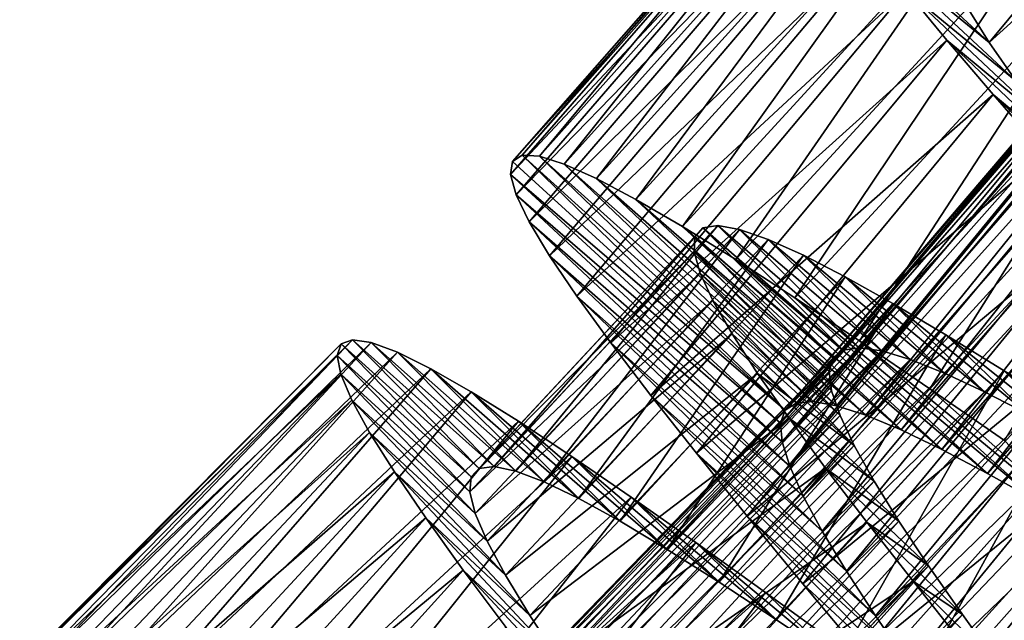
# Model space of a CAD drawing. Header units: millimetres. Extents: x -223 to 138, y -45 to 391.
# Tile 130 of 256: x -204.39 to -197.99, y 85.99 to 89.89. Entities that reach past the tile are written whole.
import ezdxf

# ---------------------------------------------------------------- set-up
doc = ezdxf.new("R2010")
doc.units = ezdxf.units.MM
doc.header["$LTSCALE"] = 65.185185
for name, color, linetype in [('592', 7, 'CONTINUOUS'), ('593', 7, 'CONTINUOUS'), ('594', 7, 'CONTINUOUS'), ('612', 7, 'CONTINUOUS'), ('613', 7, 'CONTINUOUS'), ('614', 7, 'CONTINUOUS')]:
    doc.layers.add(name, color=color, linetype=linetype)

msp = doc.modelspace()

# ---------------------------------------------------------------- linework, layer by layer
at = {"layer": '592', "color": 7, "linetype": 'CONTINUOUS', "true_color": 0xaaaaaa}
for points in [[(-201.1835, 88.9743, -40.1484), (-201.196, 88.8888, -40.8346), (-199.4113, 87.3577, -40.0626), (-201.1835, 88.9743, -40.1484)], [(-201.1212, 89.0139, -39.4618), (-201.1835, 88.9743, -40.1484), (-199.4113, 87.3577, -40.0626), (-201.1212, 89.0139, -39.4618)], [(-201.0085, 89.008, -38.7773), (-201.1212, 89.0139, -39.4618), (-199.3403, 87.4042, -39.5591), (-201.0085, 89.008, -38.7773)], [(-199.3403, 87.4042, -39.5591), (-201.1212, 89.0139, -39.4618), (-199.4113, 87.3577, -40.0626), (-199.3403, 87.4042, -39.5591)], [(-200.8462, 88.9573, -38.1036), (-201.0085, 89.008, -38.7773), (-199.2283, 87.4138, -39.0589), (-200.8462, 88.9573, -38.1036)], [(-199.2283, 87.4138, -39.0589), (-201.0085, 89.008, -38.7773), (-199.3403, 87.4042, -39.5591), (-199.2283, 87.4138, -39.0589)], [(-200.6367, 88.8635, -37.4521), (-200.8462, 88.9573, -38.1036), (-199.0762, 87.3871, -38.5701), (-200.6367, 88.8635, -37.4521)], [(-199.0762, 87.3871, -38.5701), (-200.8462, 88.9573, -38.1036), (-199.2283, 87.4138, -39.0589), (-199.0762, 87.3871, -38.5701)], [(-201.196, 88.8888, -40.8346), (-201.159, 88.7572, -41.5159), (-199.4413, 87.2735, -40.5659), (-201.196, 88.8888, -40.8346)], [(-199.4113, 87.3577, -40.0626), (-201.196, 88.8888, -40.8346), (-199.4413, 87.2735, -40.5659), (-199.4113, 87.3577, -40.0626)], [(-200.3806, 88.7278, -36.8263), (-200.6367, 88.8635, -37.4521), (-198.8859, 87.3254, -38.1011), (-200.3806, 88.7278, -36.8263)], [(-198.8859, 87.3254, -38.1011), (-200.6367, 88.8635, -37.4521), (-199.0762, 87.3871, -38.5701), (-198.8859, 87.3254, -38.1011)], [(-201.159, 88.7572, -41.5159), (-201.0737, 88.5811, -42.181), (-199.4311, 87.1518, -41.0642), (-201.159, 88.7572, -41.5159)], [(-199.4413, 87.2735, -40.5659), (-201.159, 88.7572, -41.5159), (-199.4311, 87.1518, -41.0642), (-199.4413, 87.2735, -40.5659)], [(-200.0777, 88.5511, -36.2276), (-200.3806, 88.7278, -36.8263), (-198.6576, 87.2301, -37.6541), (-200.0777, 88.5511, -36.2276)], [(-198.6576, 87.2301, -37.6541), (-200.3806, 88.7278, -36.8263), (-198.8859, 87.3254, -38.1011), (-198.6576, 87.2301, -37.6541)], [(-201.0737, 88.5811, -42.181), (-200.942, 88.362, -42.8217), (-199.3816, 86.9938, -41.5487), (-201.0737, 88.5811, -42.181)], [(-199.4311, 87.1518, -41.0642), (-201.0737, 88.5811, -42.181), (-199.3816, 86.9938, -41.5487), (-199.4311, 87.1518, -41.0642)], [(-199.7317, 88.3364, -35.6644), (-200.0777, 88.5511, -36.2276), (-198.3925, 87.1027, -37.2332), (-199.7317, 88.3364, -35.6644)], [(-198.3925, 87.1027, -37.2332), (-200.0777, 88.5511, -36.2276), (-198.6576, 87.2301, -37.6541), (-198.3925, 87.1027, -37.2332)], [(-200.942, 88.362, -42.8217), (-200.7648, 88.1, -43.4364), (-199.2942, 86.8008, -42.0127), (-200.942, 88.362, -42.8217)], [(-199.3816, 86.9938, -41.5487), (-200.942, 88.362, -42.8217), (-199.2942, 86.8008, -42.0127), (-199.3816, 86.9938, -41.5487)], [(-199.3475, 88.0879, -35.146), (-199.7317, 88.3364, -35.6644), (-198.0958, 86.947, -36.8477), (-199.3475, 88.0879, -35.146)], [(-198.0958, 86.947, -36.8477), (-199.7317, 88.3364, -35.6644), (-198.3925, 87.1027, -37.2332), (-198.0958, 86.947, -36.8477)], [(-200.7648, 88.1, -43.4364), (-200.5438, 87.7959, -44.0211), (-199.1702, 86.5729, -42.4539), (-200.7648, 88.1, -43.4364)], [(-199.2942, 86.8008, -42.0127), (-200.7648, 88.1, -43.4364), (-199.1702, 86.5729, -42.4539), (-199.2942, 86.8008, -42.0127)], [(-198.9273, 87.8079, -34.6756), (-199.3475, 88.0879, -35.146), (-197.7695, 86.7654, -36.5011), (-198.9273, 87.8079, -34.6756)], [(-197.7695, 86.7654, -36.5011), (-199.3475, 88.0879, -35.146), (-198.0958, 86.947, -36.8477), (-197.7695, 86.7654, -36.5011)], [(-198.4716, 87.4978, -34.2545), (-198.9273, 87.8079, -34.6756), (-197.4139, 86.5592, -36.1946), (-198.4716, 87.4978, -34.2545)], [(-197.4139, 86.5592, -36.1946), (-198.9273, 87.8079, -34.6756), (-197.7695, 86.7654, -36.5011), (-197.4139, 86.5592, -36.1946)], [(-200.5438, 87.7959, -44.0211), (-200.2832, 87.4543, -44.5657), (-199.012, 86.3122, -42.8668), (-200.5438, 87.7959, -44.0211)], [(-199.1702, 86.5729, -42.4539), (-200.5438, 87.7959, -44.0211), (-199.012, 86.3122, -42.8668), (-199.1702, 86.5729, -42.4539)], [(-197.9856, 87.1622, -33.8883), (-198.4716, 87.4978, -34.2545), (-197.4139, 86.5592, -36.1946), (-197.9856, 87.1622, -33.8883)], [(-200.2832, 87.4543, -44.5657), (-199.9871, 87.0791, -45.0633), (-198.8238, 86.0235, -43.2426), (-200.2832, 87.4543, -44.5657)], [(-199.012, 86.3122, -42.8668), (-200.2832, 87.4543, -44.5657), (-198.8238, 86.0235, -43.2426), (-199.012, 86.3122, -42.8668)], [(-199.9871, 87.0791, -45.0633), (-199.657, 86.6707, -45.5126), (-198.6076, 85.7076, -43.5791), (-199.9871, 87.0791, -45.0633)], [(-198.8238, 86.0235, -43.2426), (-199.9871, 87.0791, -45.0633), (-198.6076, 85.7076, -43.5791), (-198.8238, 86.0235, -43.2426)], [(-199.657, 86.6707, -45.5126), (-199.2952, 86.2307, -45.911), (-198.3651, 85.3654, -43.8749), (-199.657, 86.6707, -45.5126)], [(-198.6076, 85.7076, -43.5791), (-199.657, 86.6707, -45.5126), (-198.3651, 85.3654, -43.8749), (-198.6076, 85.7076, -43.5791)], [(-199.2952, 86.2307, -45.911), (-198.9085, 85.7662, -46.2514), (-198.3651, 85.3654, -43.8749), (-199.2952, 86.2307, -45.911)]]:
    msp.add_3dface(points, dxfattribs=at)
at = {"layer": '593', "color": 7, "linetype": 'CONTINUOUS', "true_color": 0xaaaaaa}
for points in [[(-198.2167, 89.9588, -42.0478), (-198.0845, 89.7459, -42.5934), (-199.0241, 90.6155, -42.6793), (-198.2167, 89.9588, -42.0478)], [(-199.0241, 90.6155, -42.6793), (-198.0845, 89.7459, -42.5934), (-198.8475, 90.3705, -43.2989), (-199.0241, 90.6155, -42.6793)], [(-198.0845, 89.7459, -42.5934), (-197.9103, 89.496, -43.1136), (-198.8475, 90.3705, -43.2989), (-198.0845, 89.7459, -42.5934)], [(-198.8475, 90.3705, -43.2989), (-197.9103, 89.496, -43.1136), (-198.6252, 90.0852, -43.8897), (-198.8475, 90.3705, -43.2989)], [(-197.9103, 89.496, -43.1136), (-197.6967, 89.2113, -43.602), (-198.6252, 90.0852, -43.8897), (-197.9103, 89.496, -43.1136)], [(-198.6252, 90.0852, -43.8897), (-197.6967, 89.2113, -43.602), (-198.3608, 89.763, -44.443), (-198.6252, 90.0852, -43.8897)], [(-197.6967, 89.2113, -43.602), (-197.4485, 88.8965, -44.0496), (-198.3608, 89.763, -44.443), (-197.6967, 89.2113, -43.602)], [(-198.3608, 89.763, -44.443), (-197.4485, 88.8965, -44.0496), (-198.0591, 89.4082, -44.9507), (-198.3608, 89.763, -44.443)], [(-197.4485, 88.8965, -44.0496), (-197.1675, 88.5526, -44.4538), (-198.0591, 89.4082, -44.9507), (-197.4485, 88.8965, -44.0496)], [(-198.0591, 89.4082, -44.9507), (-197.1675, 88.5526, -44.4538), (-197.7216, 89.0214, -45.4107), (-198.0591, 89.4082, -44.9507)], [(-202.2239, 87.8163, -39.3166), (-201.3993, 86.9799, -39.7025), (-202.2974, 87.7883, -40), (-202.2239, 87.8163, -39.3166)], [(-201.3021, 86.9924, -39.1079), (-201.3993, 86.9799, -39.7025), (-202.2239, 87.8163, -39.3166), (-201.3021, 86.9924, -39.1079)], [(-202.1013, 87.7981, -38.6349), (-201.3021, 86.9924, -39.1079), (-202.2239, 87.8163, -39.3166), (-202.1013, 87.7981, -38.6349)], [(-202.2974, 87.7883, -40), (-201.4517, 86.9252, -40.2979), (-202.3223, 87.7137, -40.6835), (-202.2974, 87.7883, -40)], [(-201.3993, 86.9799, -39.7025), (-201.4517, 86.9252, -40.2979), (-202.2974, 87.7883, -40), (-201.3993, 86.9799, -39.7025)], [(-201.1606, 86.963, -38.5211), (-201.3021, 86.9924, -39.1079), (-202.1013, 87.7981, -38.6349), (-201.1606, 86.963, -38.5211)], [(-201.9308, 87.7346, -37.9664), (-201.1606, 86.963, -38.5211), (-202.1013, 87.7981, -38.6349), (-201.9308, 87.7346, -37.9664)], [(-201.4517, 86.9252, -40.2979), (-201.46, 86.8276, -40.892), (-202.3223, 87.7137, -40.6835), (-201.4517, 86.9252, -40.2979)], [(-202.3223, 87.7137, -40.6835), (-201.46, 86.8276, -40.892), (-202.299, 87.592, -41.365), (-202.3223, 87.7137, -40.6835)], [(-200.9765, 86.893, -37.9522), (-201.1606, 86.963, -38.5211), (-201.9308, 87.7346, -37.9664), (-200.9765, 86.893, -37.9522)], [(-201.7142, 87.6272, -37.3207), (-200.9765, 86.893, -37.9522), (-201.9308, 87.7346, -37.9664), (-201.7142, 87.6272, -37.3207)], [(-200.7509, 86.7839, -37.4066), (-200.9765, 86.893, -37.9522), (-201.7142, 87.6272, -37.3207), (-200.7509, 86.7839, -37.4066)], [(-201.452, 87.4772, -36.7011), (-200.7509, 86.7839, -37.4066), (-201.7142, 87.6272, -37.3207), (-201.452, 87.4772, -36.7011)], [(-201.46, 86.8276, -40.892), (-201.4246, 86.6875, -41.479), (-202.299, 87.592, -41.365), (-201.46, 86.8276, -40.892)], [(-202.299, 87.592, -41.365), (-201.4246, 86.6875, -41.479), (-202.2282, 87.4242, -42.0335), (-202.299, 87.592, -41.365)], [(-201.4246, 86.6875, -41.479), (-201.347, 86.5067, -42.0473), (-202.2282, 87.4242, -42.0335), (-201.4246, 86.6875, -41.479)], [(-202.2282, 87.4242, -42.0335), (-201.347, 86.5067, -42.0473), (-202.1118, 87.2124, -42.6793), (-202.2282, 87.4242, -42.0335)], [(-200.4841, 86.6368, -36.8864), (-200.7509, 86.7839, -37.4066), (-201.452, 87.4772, -36.7011), (-200.4841, 86.6368, -36.8864)], [(-201.145, 87.286, -36.1103), (-200.4841, 86.6368, -36.8864), (-201.452, 87.4772, -36.7011), (-201.145, 87.286, -36.1103)], [(-200.1786, 86.4542, -36.398), (-200.4841, 86.6368, -36.8864), (-201.145, 87.286, -36.1103), (-200.1786, 86.4542, -36.398)], [(-200.7969, 87.0569, -35.557), (-200.1786, 86.4542, -36.398), (-201.145, 87.286, -36.1103), (-200.7969, 87.0569, -35.557)], [(-201.347, 86.5067, -42.0473), (-201.2285, 86.2861, -42.5928), (-202.1118, 87.2124, -42.6793), (-201.347, 86.5067, -42.0473)], [(-202.1118, 87.2124, -42.6793), (-201.2285, 86.2861, -42.5928), (-201.9508, 86.9569, -43.2989), (-202.1118, 87.2124, -42.6793)], [(-199.8396, 86.2403, -35.9504), (-200.1786, 86.4542, -36.398), (-200.7969, 87.0569, -35.557), (-199.8396, 86.2403, -35.9504)], [(-200.4124, 86.7939, -35.0493), (-199.8396, 86.2403, -35.9504), (-200.7969, 87.0569, -35.557), (-200.4124, 86.7939, -35.0493)], [(-201.2285, 86.2861, -42.5928), (-201.0701, 86.0256, -43.1134), (-201.9508, 86.9569, -43.2989), (-201.2285, 86.2861, -42.5928)], [(-201.9508, 86.9569, -43.2989), (-201.0701, 86.0256, -43.1134), (-201.7467, 86.6583, -43.8897), (-201.9508, 86.9569, -43.2989)], [(-199.4681, 85.9969, -35.5462), (-199.8396, 86.2403, -35.9504), (-200.4124, 86.7939, -35.0493), (-199.4681, 85.9969, -35.5462)], [(-199.9924, 86.4989, -34.5893), (-199.4681, 85.9969, -35.5462), (-200.4124, 86.7939, -35.0493), (-199.9924, 86.4989, -34.5893)], [(-201.0701, 86.0256, -43.1134), (-200.8748, 85.7282, -43.6018), (-201.7467, 86.6583, -43.8897), (-201.0701, 86.0256, -43.1134)], [(-201.7467, 86.6583, -43.8897), (-200.8748, 85.7282, -43.6018), (-201.503, 86.3201, -44.443), (-201.7467, 86.6583, -43.8897)], [(-199.0653, 85.7258, -35.187), (-199.4681, 85.9969, -35.5462), (-199.9924, 86.4989, -34.5893), (-199.0653, 85.7258, -35.187)], [(-199.5382, 86.1736, -34.179), (-199.0653, 85.7258, -35.187), (-199.9924, 86.4989, -34.5893), (-199.5382, 86.1736, -34.179)], [(-200.8748, 85.7282, -43.6018), (-200.6464, 85.3981, -44.0498), (-201.503, 86.3201, -44.443), (-200.8748, 85.7282, -43.6018)], [(-201.503, 86.3201, -44.443), (-200.6464, 85.3981, -44.0498), (-201.224, 85.9471, -44.9507), (-201.503, 86.3201, -44.443)], [(-199.056, 85.8235, -33.8248), (-199.0653, 85.7258, -35.187), (-199.5382, 86.1736, -34.179), (-199.056, 85.8235, -33.8248)]]:
    msp.add_3dface(points, dxfattribs=at)
at = {"layer": '594', "color": 7, "linetype": 'CONTINUOUS', "true_color": 0xaaaaaa}
for points in [[(-201.1212, 89.0139, -39.4618), (-201.0085, 89.008, -38.7773), (-199.1738, 91.2112, -39.3165), (-201.1212, 89.0139, -39.4618)], [(-201.1212, 89.0139, -39.4618), (-199.1738, 91.2112, -39.3165), (-199.2454, 91.1787, -40), (-201.1212, 89.0139, -39.4618)], [(-201.0085, 89.008, -38.7773), (-199.0503, 91.2008, -38.635), (-199.1738, 91.2112, -39.3165), (-201.0085, 89.008, -38.7773)], [(-201.0085, 89.008, -38.7773), (-200.8462, 88.9573, -38.1036), (-199.0503, 91.2008, -38.635), (-201.0085, 89.008, -38.7773)], [(-200.8462, 88.9573, -38.1036), (-198.8761, 91.148, -37.9665), (-199.0503, 91.2008, -38.635), (-200.8462, 88.9573, -38.1036)], [(-201.1835, 88.9743, -40.1484), (-201.1212, 89.0139, -39.4618), (-199.2454, 91.1787, -40), (-201.1835, 88.9743, -40.1484)], [(-201.1835, 88.9743, -40.1484), (-199.2454, 91.1787, -40), (-199.2655, 91.1027, -40.6834), (-201.1835, 88.9743, -40.1484)], [(-200.8462, 88.9573, -38.1036), (-200.6367, 88.8635, -37.4521), (-198.8761, 91.148, -37.9665), (-200.8462, 88.9573, -38.1036)], [(-200.6367, 88.8635, -37.4521), (-198.6532, 91.0544, -37.3207), (-198.8761, 91.148, -37.9665), (-200.6367, 88.8635, -37.4521)], [(-201.196, 88.8888, -40.8346), (-201.1835, 88.9743, -40.1484), (-199.2655, 91.1027, -40.6834), (-201.196, 88.8888, -40.8346)], [(-201.196, 88.8888, -40.8346), (-199.2655, 91.1027, -40.6834), (-199.2347, 90.9826, -41.3651), (-201.196, 88.8888, -40.8346)], [(-200.6367, 88.8635, -37.4521), (-200.3806, 88.7278, -36.8263), (-198.6532, 91.0544, -37.3207), (-200.6367, 88.8635, -37.4521)], [(-200.3806, 88.7278, -36.8263), (-198.3822, 90.921, -36.7011), (-198.6532, 91.0544, -37.3207), (-200.3806, 88.7278, -36.8263)], [(-201.159, 88.7572, -41.5159), (-201.196, 88.8888, -40.8346), (-199.2347, 90.9826, -41.3651), (-201.159, 88.7572, -41.5159)], [(-201.159, 88.7572, -41.5159), (-199.2347, 90.9826, -41.3651), (-199.1536, 90.8197, -42.0336), (-201.159, 88.7572, -41.5159)], [(-200.3806, 88.7278, -36.8263), (-200.0777, 88.5511, -36.2276), (-198.3822, 90.921, -36.7011), (-200.3806, 88.7278, -36.8263)], [(-200.0777, 88.5511, -36.2276), (-198.0639, 90.7494, -36.1103), (-198.3822, 90.921, -36.7011), (-200.0777, 88.5511, -36.2276)], [(-201.0737, 88.5811, -42.181), (-201.159, 88.7572, -41.5159), (-199.1536, 90.8197, -42.0336), (-201.0737, 88.5811, -42.181)], [(-201.0737, 88.5811, -42.181), (-199.1536, 90.8197, -42.0336), (-199.0241, 90.6155, -42.6793), (-201.0737, 88.5811, -42.181)], [(-200.0777, 88.5511, -36.2276), (-199.7317, 88.3364, -35.6644), (-198.0639, 90.7494, -36.1103), (-200.0777, 88.5511, -36.2276)], [(-199.7317, 88.3364, -35.6644), (-197.7021, 90.5424, -35.557), (-198.0639, 90.7494, -36.1103), (-199.7317, 88.3364, -35.6644)], [(-200.942, 88.362, -42.8217), (-201.0737, 88.5811, -42.181), (-199.0241, 90.6155, -42.6793), (-200.942, 88.362, -42.8217)], [(-200.942, 88.362, -42.8217), (-199.0241, 90.6155, -42.6793), (-198.8475, 90.3705, -43.2989), (-200.942, 88.362, -42.8217)], [(-199.7317, 88.3364, -35.6644), (-199.3475, 88.0879, -35.146), (-197.7021, 90.5424, -35.557), (-199.7317, 88.3364, -35.6644)], [(-199.3475, 88.0879, -35.146), (-197.3019, 90.304, -35.0493), (-197.7021, 90.5424, -35.557), (-199.3475, 88.0879, -35.146)], [(-200.7648, 88.1, -43.4364), (-200.942, 88.362, -42.8217), (-198.8475, 90.3705, -43.2989), (-200.7648, 88.1, -43.4364)], [(-200.7648, 88.1, -43.4364), (-198.8475, 90.3705, -43.2989), (-198.6252, 90.0852, -43.8897), (-200.7648, 88.1, -43.4364)], [(-199.3475, 88.0879, -35.146), (-198.9273, 87.8079, -34.6756), (-197.3019, 90.304, -35.0493), (-199.3475, 88.0879, -35.146)], [(-198.9273, 87.8079, -34.6756), (-196.8643, 90.0357, -34.5892), (-197.3019, 90.304, -35.0493), (-198.9273, 87.8079, -34.6756)], [(-200.5438, 87.7959, -44.0211), (-200.7648, 88.1, -43.4364), (-198.6252, 90.0852, -43.8897), (-200.5438, 87.7959, -44.0211)], [(-200.5438, 87.7959, -44.0211), (-198.6252, 90.0852, -43.8897), (-198.3608, 89.763, -44.443), (-200.5438, 87.7959, -44.0211)], [(-198.9273, 87.8079, -34.6756), (-198.4716, 87.4978, -34.2545), (-196.8643, 90.0357, -34.5892), (-198.9273, 87.8079, -34.6756)], [(-198.4716, 87.4978, -34.2545), (-196.3907, 89.7395, -34.179), (-196.8643, 90.0357, -34.5892), (-198.4716, 87.4978, -34.2545)], [(-200.2832, 87.4543, -44.5657), (-200.5438, 87.7959, -44.0211), (-198.3608, 89.763, -44.443), (-200.2832, 87.4543, -44.5657)], [(-200.2832, 87.4543, -44.5657), (-198.3608, 89.763, -44.443), (-198.0591, 89.4082, -44.9507), (-200.2832, 87.4543, -44.5657)], [(-198.4716, 87.4978, -34.2545), (-197.9856, 87.1622, -33.8883), (-196.3907, 89.7395, -34.179), (-198.4716, 87.4978, -34.2545)], [(-199.9871, 87.0791, -45.0633), (-200.2832, 87.4543, -44.5657), (-198.0591, 89.4082, -44.9507), (-199.9871, 87.0791, -45.0633)], [(-199.9871, 87.0791, -45.0633), (-198.0591, 89.4082, -44.9507), (-197.7216, 89.0214, -45.4107), (-199.9871, 87.0791, -45.0633)], [(-199.657, 86.6707, -45.5126), (-199.9871, 87.0791, -45.0633), (-197.7216, 89.0214, -45.4107), (-199.657, 86.6707, -45.5126)], [(-199.657, 86.6707, -45.5126), (-197.7216, 89.0214, -45.4107), (-197.3505, 88.6038, -45.821), (-199.657, 86.6707, -45.5126)], [(-199.2952, 86.2307, -45.911), (-199.657, 86.6707, -45.5126), (-197.3505, 88.6038, -45.821), (-199.2952, 86.2307, -45.911)], [(-199.2952, 86.2307, -45.911), (-197.3505, 88.6038, -45.821), (-196.9519, 88.1609, -46.1752), (-199.2952, 86.2307, -45.911)], [(-198.9085, 85.7662, -46.2514), (-199.2952, 86.2307, -45.911), (-196.9519, 88.1609, -46.1752), (-198.9085, 85.7662, -46.2514)], [(-198.9085, 85.7662, -46.2514), (-196.9519, 88.1609, -46.1752), (-196.5326, 87.6993, -46.468), (-198.9085, 85.7662, -46.2514)], [(-204.3171, 85.7427, -39.5614), (-204.2119, 85.7368, -38.8764), (-202.2239, 87.8163, -39.3166), (-204.3171, 85.7427, -39.5614)], [(-204.3171, 85.7427, -39.5614), (-202.2239, 87.8163, -39.3166), (-202.2974, 87.7883, -40), (-204.3171, 85.7427, -39.5614)], [(-204.2119, 85.7368, -38.8764), (-202.1013, 87.7981, -38.6349), (-202.2239, 87.8163, -39.3166), (-204.2119, 85.7368, -38.8764)], [(-204.3749, 85.7002, -40.247), (-204.3171, 85.7427, -39.5614), (-202.2974, 87.7883, -40), (-204.3749, 85.7002, -40.247)], [(-204.3749, 85.7002, -40.247), (-202.2974, 87.7883, -40), (-202.3223, 87.7137, -40.6835), (-204.3749, 85.7002, -40.247)], [(-204.2119, 85.7368, -38.8764), (-204.0597, 85.6829, -38.2003), (-202.1013, 87.7981, -38.6349), (-204.2119, 85.7368, -38.8764)], [(-204.0597, 85.6829, -38.2003), (-201.9308, 87.7346, -37.9664), (-202.1013, 87.7981, -38.6349), (-204.0597, 85.6829, -38.2003)], [(-204.386, 85.6087, -40.9322), (-204.3749, 85.7002, -40.247), (-202.3223, 87.7137, -40.6835), (-204.386, 85.6087, -40.9322)], [(-204.386, 85.6087, -40.9322), (-202.3223, 87.7137, -40.6835), (-202.299, 87.592, -41.365), (-204.386, 85.6087, -40.9322)], [(-204.0597, 85.6829, -38.2003), (-203.8626, 85.5827, -37.5445), (-201.9308, 87.7346, -37.9664), (-204.0597, 85.6829, -38.2003)], [(-203.8626, 85.5827, -37.5445), (-201.7142, 87.6272, -37.3207), (-201.9308, 87.7346, -37.9664), (-203.8626, 85.5827, -37.5445)], [(-198.5022, 85.282, -46.53), (-198.9085, 85.7662, -46.2514), (-196.5326, 87.6993, -46.468), (-198.5022, 85.282, -46.53)], [(-198.5022, 85.282, -46.53), (-196.5326, 87.6993, -46.468), (-196.0948, 87.22, -46.6983), (-198.5022, 85.282, -46.53)], [(-203.8626, 85.5827, -37.5445), (-203.6217, 85.4376, -36.9146), (-201.7142, 87.6272, -37.3207), (-203.8626, 85.5827, -37.5445)], [(-203.6217, 85.4376, -36.9146), (-201.452, 87.4772, -36.7011), (-201.7142, 87.6272, -37.3207), (-203.6217, 85.4376, -36.9146)], [(-204.3507, 85.4681, -41.6121), (-204.386, 85.6087, -40.9322), (-202.299, 87.592, -41.365), (-204.3507, 85.4681, -41.6121)], [(-204.3507, 85.4681, -41.6121), (-202.299, 87.592, -41.365), (-202.2282, 87.4242, -42.0335), (-204.3507, 85.4681, -41.6121)], [(-204.2702, 85.2802, -42.2744), (-204.3507, 85.4681, -41.6121), (-202.2282, 87.4242, -42.0335), (-204.2702, 85.2802, -42.2744)], [(-204.2702, 85.2802, -42.2744), (-202.2282, 87.4242, -42.0335), (-202.1118, 87.2124, -42.6793), (-204.2702, 85.2802, -42.2744)], [(-203.6217, 85.4376, -36.9146), (-203.3369, 85.2486, -36.312), (-201.452, 87.4772, -36.7011), (-203.6217, 85.4376, -36.9146)], [(-203.3369, 85.2486, -36.312), (-201.145, 87.286, -36.1103), (-201.452, 87.4772, -36.7011), (-203.3369, 85.2486, -36.312)], [(-203.3369, 85.2486, -36.312), (-203.0105, 85.0183, -35.7431), (-201.145, 87.286, -36.1103), (-203.3369, 85.2486, -36.312)], [(-203.0105, 85.0183, -35.7431), (-200.7969, 87.0569, -35.557), (-201.145, 87.286, -36.1103), (-203.0105, 85.0183, -35.7431)], [(-204.1461, 85.0465, -42.9122), (-204.2702, 85.2802, -42.2744), (-202.1118, 87.2124, -42.6793), (-204.1461, 85.0465, -42.9122)], [(-204.1461, 85.0465, -42.9122), (-202.1118, 87.2124, -42.6793), (-201.9508, 86.9569, -43.2989), (-204.1461, 85.0465, -42.9122)], [(-198.0782, 84.7793, -46.7457), (-198.5022, 85.282, -46.53), (-196.0948, 87.22, -46.6983), (-198.0782, 84.7793, -46.7457)], [(-198.0782, 84.7793, -46.7457), (-196.0948, 87.22, -46.6983), (-195.6405, 86.7241, -46.8654), (-198.0782, 84.7793, -46.7457)], [(-203.0105, 85.0183, -35.7431), (-202.6476, 84.7513, -35.2179), (-200.7969, 87.0569, -35.557), (-203.0105, 85.0183, -35.7431)], [(-202.6476, 84.7513, -35.2179), (-200.4124, 86.7939, -35.0493), (-200.7969, 87.0569, -35.557), (-202.6476, 84.7513, -35.2179)], [(-203.9795, 84.7672, -43.5232), (-204.1461, 85.0465, -42.9122), (-201.9508, 86.9569, -43.2989), (-203.9795, 84.7672, -43.5232)], [(-203.9795, 84.7672, -43.5232), (-201.9508, 86.9569, -43.2989), (-201.7467, 86.6583, -43.8897), (-203.9795, 84.7672, -43.5232)], [(-202.6476, 84.7513, -35.2179), (-202.2502, 84.4501, -34.7401), (-200.4124, 86.7939, -35.0493), (-202.6476, 84.7513, -35.2179)], [(-202.2502, 84.4501, -34.7401), (-199.9924, 86.4989, -34.5893), (-200.4124, 86.7939, -35.0493), (-202.2502, 84.4501, -34.7401)], [(-197.64, 84.2611, -46.897), (-198.0782, 84.7793, -46.7457), (-195.6405, 86.7241, -46.8654), (-197.64, 84.2611, -46.897)], [(-203.7722, 84.4439, -44.1026), (-203.9795, 84.7672, -43.5232), (-201.7467, 86.6583, -43.8897), (-203.7722, 84.4439, -44.1026)], [(-203.7722, 84.4439, -44.1026), (-201.7467, 86.6583, -43.8897), (-201.503, 86.3201, -44.443), (-203.7722, 84.4439, -44.1026)], [(-202.2502, 84.4501, -34.7401), (-201.8192, 84.1164, -34.3115), (-199.9924, 86.4989, -34.5893), (-202.2502, 84.4501, -34.7401)], [(-201.8192, 84.1164, -34.3115), (-199.5382, 86.1736, -34.179), (-199.9924, 86.4989, -34.5893), (-201.8192, 84.1164, -34.3115)], [(-203.5286, 84.0816, -44.6403), (-203.7722, 84.4439, -44.1026), (-201.503, 86.3201, -44.443), (-203.5286, 84.0816, -44.6403)], [(-203.5286, 84.0816, -44.6403), (-201.503, 86.3201, -44.443), (-201.224, 85.9471, -44.9507), (-203.5286, 84.0816, -44.6403)], [(-201.8192, 84.1164, -34.3115), (-201.3586, 83.7545, -33.9369), (-199.5382, 86.1736, -34.179), (-201.8192, 84.1164, -34.3115)], [(-201.3586, 83.7545, -33.9369), (-199.056, 85.8235, -33.8248), (-199.5382, 86.1736, -34.179), (-201.3586, 83.7545, -33.9369)]]:
    msp.add_3dface(points, dxfattribs=at)
at = {"layer": '612', "color": 7, "linetype": 'CONTINUOUS', "true_color": 0xaaaaaa}
for points in [[(-199.3403, 87.4042, -39.5591), (-199.4113, 87.3577, -40.0626), (-196.023, 91.3199, -39.875), (-199.3403, 87.4042, -39.5591)], [(-196.023, 91.3199, -39.875), (-199.4113, 87.3577, -40.0626), (-196.0632, 91.2475, -40.3751), (-196.023, 91.3199, -39.875)], [(-199.2283, 87.4138, -39.0589), (-199.3403, 87.4042, -39.5591), (-195.9398, 91.3583, -39.3752), (-199.2283, 87.4138, -39.0589)], [(-195.9398, 91.3583, -39.3752), (-199.3403, 87.4042, -39.5591), (-196.023, 91.3199, -39.875), (-195.9398, 91.3583, -39.3752)], [(-199.0762, 87.3871, -38.5701), (-199.2283, 87.4138, -39.0589), (-195.8135, 91.3632, -38.8799), (-199.0762, 87.3871, -38.5701)], [(-195.8135, 91.3632, -38.8799), (-199.2283, 87.4138, -39.0589), (-195.9398, 91.3583, -39.3752), (-195.8135, 91.3632, -38.8799)], [(-195.6461, 91.3354, -38.4001), (-199.0762, 87.3871, -38.5701), (-195.8135, 91.3632, -38.8799), (-195.6461, 91.3354, -38.4001)], [(-198.8859, 87.3254, -38.1011), (-199.0762, 87.3871, -38.5701), (-195.6461, 91.3354, -38.4001), (-198.8859, 87.3254, -38.1011)], [(-195.4385, 91.276, -37.9404), (-198.8859, 87.3254, -38.1011), (-195.6461, 91.3354, -38.4001), (-195.4385, 91.276, -37.9404)], [(-198.6576, 87.2301, -37.6541), (-198.8859, 87.3254, -38.1011), (-195.4385, 91.276, -37.9404), (-198.6576, 87.2301, -37.6541)], [(-195.1909, 91.1863, -37.5032), (-198.6576, 87.2301, -37.6541), (-195.4385, 91.276, -37.9404), (-195.1909, 91.1863, -37.5032)], [(-199.4113, 87.3577, -40.0626), (-199.4413, 87.2735, -40.5659), (-196.0632, 91.2475, -40.3751), (-199.4113, 87.3577, -40.0626)], [(-196.0632, 91.2475, -40.3751), (-199.4413, 87.2735, -40.5659), (-196.0609, 91.1404, -40.8739), (-196.0632, 91.2475, -40.3751)], [(-199.4413, 87.2735, -40.5659), (-199.4311, 87.1518, -41.0642), (-196.0609, 91.1404, -40.8739), (-199.4413, 87.2735, -40.5659)], [(-196.0609, 91.1404, -40.8739), (-199.4311, 87.1518, -41.0642), (-196.0167, 90.9996, -41.3625), (-196.0609, 91.1404, -40.8739)], [(-198.3925, 87.1027, -37.2332), (-198.6576, 87.2301, -37.6541), (-195.1909, 91.1863, -37.5032), (-198.3925, 87.1027, -37.2332)], [(-194.9067, 91.0685, -37.0956), (-198.3925, 87.1027, -37.2332), (-195.1909, 91.1863, -37.5032), (-194.9067, 91.0685, -37.0956)], [(-198.0958, 86.947, -36.8477), (-198.3925, 87.1027, -37.2332), (-194.9067, 91.0685, -37.0956), (-198.0958, 86.947, -36.8477)], [(-194.5899, 90.9255, -36.7242), (-198.0958, 86.947, -36.8477), (-194.9067, 91.0685, -37.0956), (-194.5899, 90.9255, -36.7242)], [(-199.4311, 87.1518, -41.0642), (-199.3816, 86.9938, -41.5487), (-196.0167, 90.9996, -41.3625), (-199.4311, 87.1518, -41.0642)], [(-196.0167, 90.9996, -41.3625), (-199.3816, 86.9938, -41.5487), (-195.9323, 90.8265, -41.8325), (-196.0167, 90.9996, -41.3625)], [(-197.7695, 86.7654, -36.5011), (-198.0958, 86.947, -36.8477), (-194.5899, 90.9255, -36.7242), (-197.7695, 86.7654, -36.5011)], [(-199.3816, 86.9938, -41.5487), (-199.2942, 86.8008, -42.0127), (-195.9323, 90.8265, -41.8325), (-199.3816, 86.9938, -41.5487)], [(-195.9323, 90.8265, -41.8325), (-199.2942, 86.8008, -42.0127), (-195.8086, 90.6211, -42.2815), (-195.9323, 90.8265, -41.8325)], [(-199.2942, 86.8008, -42.0127), (-199.1702, 86.5729, -42.4539), (-195.8086, 90.6211, -42.2815), (-199.2942, 86.8008, -42.0127)], [(-195.8086, 90.6211, -42.2815), (-199.1702, 86.5729, -42.4539), (-195.6476, 90.3846, -42.7049), (-195.8086, 90.6211, -42.2815)], [(-199.1702, 86.5729, -42.4539), (-199.012, 86.3122, -42.8668), (-195.6476, 90.3846, -42.7049), (-199.1702, 86.5729, -42.4539)], [(-195.6476, 90.3846, -42.7049), (-199.012, 86.3122, -42.8668), (-195.4531, 90.1205, -43.0951), (-195.6476, 90.3846, -42.7049)], [(-199.012, 86.3122, -42.8668), (-198.8238, 86.0235, -43.2426), (-195.4531, 90.1205, -43.0951), (-199.012, 86.3122, -42.8668)], [(-195.4531, 90.1205, -43.0951), (-198.8238, 86.0235, -43.2426), (-195.228, 89.8309, -43.4471), (-195.4531, 90.1205, -43.0951)], [(-198.8238, 86.0235, -43.2426), (-198.6076, 85.7076, -43.5791), (-195.228, 89.8309, -43.4471), (-198.8238, 86.0235, -43.2426)], [(-195.228, 89.8309, -43.4471), (-198.6076, 85.7076, -43.5791), (-194.9744, 89.5169, -43.7589), (-195.228, 89.8309, -43.4471)], [(-198.6076, 85.7076, -43.5791), (-198.3651, 85.3654, -43.8749), (-194.9744, 89.5169, -43.7589), (-198.6076, 85.7076, -43.5791)], [(-194.9744, 89.5169, -43.7589), (-198.3651, 85.3654, -43.8749), (-194.6964, 89.1816, -44.0266), (-194.9744, 89.5169, -43.7589)], [(-198.3651, 85.3654, -43.8749), (-198.102, 85.0029, -44.1234), (-194.6964, 89.1816, -44.0266), (-198.3651, 85.3654, -43.8749)], [(-194.6964, 89.1816, -44.0266), (-198.102, 85.0029, -44.1234), (-194.3998, 88.8306, -44.245), (-194.6964, 89.1816, -44.0266)], [(-198.102, 85.0029, -44.1234), (-197.8229, 84.6245, -44.3215), (-194.3998, 88.8306, -44.245), (-198.102, 85.0029, -44.1234)], [(-202.6036, 84.0314, -39.4342), (-202.6869, 83.9993, -39.9373), (-199.0349, 87.749, -39.6249), (-202.6036, 84.0314, -39.4342)], [(-199.0349, 87.749, -39.6249), (-202.6869, 83.9993, -39.9373), (-199.0999, 87.6977, -40.125), (-199.0349, 87.749, -39.6249)], [(-202.4816, 84.0242, -38.9358), (-202.6036, 84.0314, -39.4342), (-198.9289, 87.7641, -39.1261), (-202.4816, 84.0242, -38.9358)], [(-198.9289, 87.7641, -39.1261), (-202.6036, 84.0314, -39.4342), (-199.0349, 87.749, -39.6249), (-198.9289, 87.7641, -39.1261)], [(-198.7828, 87.7433, -38.6375), (-202.4816, 84.0242, -38.9358), (-198.9289, 87.7641, -39.1261), (-198.7828, 87.7433, -38.6375)], [(-202.3224, 83.9787, -38.4514), (-202.4816, 84.0242, -38.9358), (-198.7828, 87.7433, -38.6375), (-202.3224, 83.9787, -38.4514)], [(-198.5983, 87.6879, -38.1675), (-202.3224, 83.9787, -38.4514), (-198.7828, 87.7433, -38.6375), (-198.5983, 87.6879, -38.1675)], [(-202.6869, 83.9993, -39.9373), (-202.7317, 83.9273, -40.4404), (-199.0999, 87.6977, -40.125), (-202.6869, 83.9993, -39.9373)], [(-199.0999, 87.6977, -40.125), (-202.7317, 83.9273, -40.4404), (-199.1243, 87.6094, -40.6248), (-199.0999, 87.6977, -40.125)], [(-202.1272, 83.8961, -37.9871), (-202.3224, 83.9787, -38.4514), (-198.5983, 87.6879, -38.1675), (-202.1272, 83.8961, -37.9871)], [(-198.3757, 87.5991, -37.7185), (-202.1272, 83.8961, -37.9871), (-198.5983, 87.6879, -38.1675), (-198.3757, 87.5991, -37.7185)], [(-202.7317, 83.9273, -40.4404), (-202.7385, 83.8151, -40.9407), (-199.1243, 87.6094, -40.6248), (-202.7317, 83.9273, -40.4404)], [(-199.1243, 87.6094, -40.6248), (-202.7385, 83.8151, -40.9407), (-199.1088, 87.484, -41.1201), (-199.1243, 87.6094, -40.6248)], [(-201.8961, 83.7777, -37.5457), (-202.1272, 83.8961, -37.9871), (-198.3757, 87.5991, -37.7185), (-201.8961, 83.7777, -37.5457)], [(-198.1162, 87.4785, -37.2951), (-201.8961, 83.7777, -37.5457), (-198.3757, 87.5991, -37.7185), (-198.1162, 87.4785, -37.2951)], [(-202.7385, 83.8151, -40.9407), (-202.708, 83.6639, -41.4291), (-199.1088, 87.484, -41.1201), (-202.7385, 83.8151, -40.9407)], [(-199.1088, 87.484, -41.1201), (-202.708, 83.6639, -41.4291), (-199.0542, 87.3232, -41.5999), (-199.1088, 87.484, -41.1201)], [(-201.6315, 83.626, -37.1328), (-201.8961, 83.7777, -37.5457), (-198.1162, 87.4785, -37.2951), (-201.6315, 83.626, -37.1328)], [(-197.8241, 87.3292, -36.9049), (-201.6315, 83.626, -37.1328), (-198.1162, 87.4785, -37.2951), (-197.8241, 87.3292, -36.9049)], [(-202.708, 83.6639, -41.4291), (-202.6419, 83.4756, -41.8974), (-199.0542, 87.3232, -41.5999), (-202.708, 83.6639, -41.4291)], [(-199.0542, 87.3232, -41.5999), (-202.6419, 83.4756, -41.8974), (-198.9621, 87.1279, -42.0596), (-199.0542, 87.3232, -41.5999)], [(-201.3377, 83.4448, -36.7565), (-201.6315, 83.626, -37.1328), (-197.8241, 87.3292, -36.9049), (-201.3377, 83.4448, -36.7565)], [(-197.5019, 87.1539, -36.5529), (-201.3377, 83.4448, -36.7565), (-197.8241, 87.3292, -36.9049), (-197.5019, 87.1539, -36.5529)], [(-202.6419, 83.4756, -41.8974), (-202.541, 83.2499, -42.3442), (-198.9621, 87.1279, -42.0596), (-202.6419, 83.4756, -41.8974)], [(-198.9621, 87.1279, -42.0596), (-202.541, 83.2499, -42.3442), (-198.8335, 86.8981, -42.4968), (-198.9621, 87.1279, -42.0596)], [(-201.0161, 83.2361, -36.4197), (-201.3377, 83.4448, -36.7565), (-197.5019, 87.1539, -36.5529), (-201.0161, 83.2361, -36.4197)], [(-197.151, 86.9545, -36.2411), (-201.0161, 83.2361, -36.4197), (-197.5019, 87.1539, -36.5529), (-197.151, 86.9545, -36.2411)], [(-200.6678, 83.0022, -36.1241), (-201.0161, 83.2361, -36.4197), (-197.151, 86.9545, -36.2411), (-200.6678, 83.0022, -36.1241)], [(-196.7752, 86.7343, -35.9734), (-200.6678, 83.0022, -36.1241), (-197.151, 86.9545, -36.2411), (-196.7752, 86.7343, -35.9734)], [(-202.541, 83.2499, -42.3442), (-202.4072, 82.9883, -42.7652), (-198.8335, 86.8981, -42.4968), (-202.541, 83.2499, -42.3442)], [(-198.8335, 86.8981, -42.4968), (-202.4072, 82.9883, -42.7652), (-198.6712, 86.6367, -42.9044), (-198.8335, 86.8981, -42.4968)], [(-200.299, 82.7483, -35.8758), (-200.6678, 83.0022, -36.1241), (-196.7752, 86.7343, -35.9734), (-200.299, 82.7483, -35.8758)], [(-196.3808, 86.4985, -35.755), (-200.299, 82.7483, -35.8758), (-196.7752, 86.7343, -35.9734), (-196.3808, 86.4985, -35.755)], [(-202.4072, 82.9883, -42.7652), (-202.2442, 82.6954, -43.1511), (-198.6712, 86.6367, -42.9044), (-202.4072, 82.9883, -42.7652)], [(-198.6712, 86.6367, -42.9044), (-202.2442, 82.6954, -43.1511), (-198.4789, 86.3472, -43.2758), (-198.6712, 86.6367, -42.9044)], [(-199.9142, 82.479, -35.6782), (-200.299, 82.7483, -35.8758), (-196.3808, 86.4985, -35.755), (-199.9142, 82.479, -35.6782)], [(-195.9703, 86.2496, -35.5876), (-199.9142, 82.479, -35.6782), (-196.3808, 86.4985, -35.755), (-195.9703, 86.2496, -35.5876)], [(-202.2442, 82.6954, -43.1511), (-202.0542, 82.3733, -43.4984), (-198.4789, 86.3472, -43.2758), (-202.2442, 82.6954, -43.1511)], [(-198.4789, 86.3472, -43.2758), (-202.0542, 82.3733, -43.4984), (-198.2585, 86.0308, -43.6081), (-198.4789, 86.3472, -43.2758)], [(-199.5139, 82.196, -35.5319), (-199.9142, 82.479, -35.6782), (-195.9703, 86.2496, -35.5876), (-199.5139, 82.196, -35.5319)], [(-195.5453, 85.99, -35.472), (-199.5139, 82.196, -35.5319), (-195.9703, 86.2496, -35.5876), (-195.5453, 85.99, -35.472)], [(-202.0542, 82.3733, -43.4984), (-201.8392, 82.0229, -43.805), (-198.2585, 86.0308, -43.6081), (-202.0542, 82.3733, -43.4984)], [(-198.2585, 86.0308, -43.6081), (-201.8392, 82.0229, -43.805), (-198.0129, 85.6896, -43.8985), (-198.2585, 86.0308, -43.6081)]]:
    msp.add_3dface(points, dxfattribs=at)
at = {"layer": '613', "color": 7, "linetype": 'CONTINUOUS', "true_color": 0xaaaaaa}
for points in [[(-199.9462, 88.542, -39.7025), (-199.0999, 87.6977, -40.125), (-199.997, 88.4857, -40.2979), (-199.9462, 88.542, -39.7025)], [(-199.8494, 88.5572, -39.1079), (-199.0349, 87.749, -39.6249), (-199.9462, 88.542, -39.7025), (-199.8494, 88.5572, -39.1079)], [(-199.0349, 87.749, -39.6249), (-199.0999, 87.6977, -40.125), (-199.9462, 88.542, -39.7025), (-199.0349, 87.749, -39.6249)], [(-198.9289, 87.7641, -39.1261), (-199.0349, 87.749, -39.6249), (-199.8494, 88.5572, -39.1079), (-198.9289, 87.7641, -39.1261)], [(-199.7071, 88.5319, -38.5211), (-198.9289, 87.7641, -39.1261), (-199.8494, 88.5572, -39.1079), (-199.7071, 88.5319, -38.5211)], [(-198.7828, 87.7433, -38.6375), (-198.9289, 87.7641, -39.1261), (-199.7071, 88.5319, -38.5211), (-198.7828, 87.7433, -38.6375)], [(-199.5211, 88.4672, -37.9522), (-198.7828, 87.7433, -38.6375), (-199.7071, 88.5319, -38.5211), (-199.5211, 88.4672, -37.9522)], [(-199.997, 88.4857, -40.2979), (-199.1243, 87.6094, -40.6248), (-200.0025, 88.388, -40.892), (-199.997, 88.4857, -40.2979)], [(-199.0999, 87.6977, -40.125), (-199.1243, 87.6094, -40.6248), (-199.997, 88.4857, -40.2979), (-199.0999, 87.6977, -40.125)], [(-198.5983, 87.6879, -38.1675), (-198.7828, 87.7433, -38.6375), (-199.5211, 88.4672, -37.9522), (-198.5983, 87.6879, -38.1675)], [(-199.2925, 88.3646, -37.4066), (-198.5983, 87.6879, -38.1675), (-199.5211, 88.4672, -37.9522), (-199.2925, 88.3646, -37.4066)], [(-199.1243, 87.6094, -40.6248), (-199.1088, 87.484, -41.1201), (-200.0025, 88.388, -40.892), (-199.1243, 87.6094, -40.6248)], [(-200.0025, 88.388, -40.892), (-199.1088, 87.484, -41.1201), (-199.9631, 88.2489, -41.479), (-200.0025, 88.388, -40.892)], [(-198.3757, 87.5991, -37.7185), (-198.5983, 87.6879, -38.1675), (-199.2925, 88.3646, -37.4066), (-198.3757, 87.5991, -37.7185)], [(-199.0215, 88.2253, -36.8864), (-198.3757, 87.5991, -37.7185), (-199.2925, 88.3646, -37.4066), (-199.0215, 88.2253, -36.8864)], [(-199.1088, 87.484, -41.1201), (-199.0542, 87.3232, -41.5999), (-199.9631, 88.2489, -41.479), (-199.1088, 87.484, -41.1201)], [(-199.9631, 88.2489, -41.479), (-199.0542, 87.3232, -41.5999), (-199.8803, 88.0704, -42.0473), (-199.9631, 88.2489, -41.479)], [(-198.1162, 87.4785, -37.2951), (-198.3757, 87.5991, -37.7185), (-199.0215, 88.2253, -36.8864), (-198.1162, 87.4785, -37.2951)], [(-198.7109, 88.0515, -36.398), (-198.1162, 87.4785, -37.2951), (-199.0215, 88.2253, -36.8864), (-198.7109, 88.0515, -36.398)], [(-199.0542, 87.3232, -41.5999), (-198.9621, 87.1279, -42.0596), (-199.8803, 88.0704, -42.0473), (-199.0542, 87.3232, -41.5999)], [(-199.8803, 88.0704, -42.0473), (-198.9621, 87.1279, -42.0596), (-199.7555, 87.8533, -42.5928), (-199.8803, 88.0704, -42.0473)], [(-197.8241, 87.3292, -36.9049), (-198.1162, 87.4785, -37.2951), (-198.7109, 88.0515, -36.398), (-197.8241, 87.3292, -36.9049)], [(-198.3659, 87.8475, -35.9504), (-197.8241, 87.3292, -36.9049), (-198.7109, 88.0515, -36.398), (-198.3659, 87.8475, -35.9504)], [(-199.7555, 87.8533, -42.5928), (-198.9621, 87.1279, -42.0596), (-199.5897, 87.5975, -43.1134), (-199.7555, 87.8533, -42.5928)], [(-197.5019, 87.1539, -36.5529), (-197.8241, 87.3292, -36.9049), (-198.3659, 87.8475, -35.9504), (-197.5019, 87.1539, -36.5529)], [(-197.9876, 87.6149, -35.5462), (-197.5019, 87.1539, -36.5529), (-198.3659, 87.8475, -35.9504), (-197.9876, 87.6149, -35.5462)], [(-197.151, 86.9545, -36.2411), (-197.5019, 87.1539, -36.5529), (-197.9876, 87.6149, -35.5462), (-197.151, 86.9545, -36.2411)], [(-197.5771, 87.3554, -35.187), (-197.151, 86.9545, -36.2411), (-197.9876, 87.6149, -35.5462), (-197.5771, 87.3554, -35.187)], [(-198.9621, 87.1279, -42.0596), (-198.8335, 86.8981, -42.4968), (-199.5897, 87.5975, -43.1134), (-198.9621, 87.1279, -42.0596)], [(-199.5897, 87.5975, -43.1134), (-198.8335, 86.8981, -42.4968), (-199.3859, 87.3058, -43.6018), (-199.5897, 87.5975, -43.1134)], [(-198.8335, 86.8981, -42.4968), (-198.6712, 86.6367, -42.9044), (-199.3859, 87.3058, -43.6018), (-198.8335, 86.8981, -42.4968)], [(-199.3859, 87.3058, -43.6018), (-198.6712, 86.6367, -42.9044), (-199.1481, 86.9824, -44.0498), (-199.3859, 87.3058, -43.6018)], [(-198.6712, 86.6367, -42.9044), (-198.4789, 86.3472, -43.2758), (-199.1481, 86.9824, -44.0498), (-198.6712, 86.6367, -42.9044)], [(-199.1481, 86.9824, -44.0498), (-198.4789, 86.3472, -43.2758), (-198.8788, 86.6291, -44.4542), (-199.1481, 86.9824, -44.0498)], [(-198.4789, 86.3472, -43.2758), (-198.2585, 86.0308, -43.6081), (-198.8788, 86.6291, -44.4542), (-198.4789, 86.3472, -43.2758)], [(-198.8788, 86.6291, -44.4542), (-198.2585, 86.0308, -43.6081), (-198.5799, 86.2467, -44.8132), (-198.8788, 86.6291, -44.4542)], [(-198.2585, 86.0308, -43.6081), (-198.0129, 85.6896, -43.8985), (-198.5799, 86.2467, -44.8132), (-198.2585, 86.0308, -43.6081)], [(-198.5799, 86.2467, -44.8132), (-198.0129, 85.6896, -43.8985), (-198.2564, 85.8402, -45.1213), (-198.5799, 86.2467, -44.8132)]]:
    msp.add_3dface(points, dxfattribs=at)
at = {"layer": '614', "color": 7, "linetype": 'CONTINUOUS', "true_color": 0xaaaaaa}
for points in [[(-198.0845, 89.7459, -42.5934), (-198.2167, 89.9588, -42.0478), (-196.7123, 91.4021, -42.5934), (-198.0845, 89.7459, -42.5934)], [(-198.0845, 89.7459, -42.5934), (-196.7123, 91.4021, -42.5934), (-196.531, 91.1572, -43.1136), (-198.0845, 89.7459, -42.5934)], [(-197.9103, 89.496, -43.1136), (-198.0845, 89.7459, -42.5934), (-196.531, 91.1572, -43.1136), (-197.9103, 89.496, -43.1136)], [(-201.3993, 86.9799, -39.7025), (-201.3021, 86.9924, -39.1079), (-199.9462, 88.542, -39.7025), (-201.3993, 86.9799, -39.7025)], [(-201.3993, 86.9799, -39.7025), (-199.9462, 88.542, -39.7025), (-199.997, 88.4857, -40.2979), (-201.3993, 86.9799, -39.7025)], [(-201.3021, 86.9924, -39.1079), (-201.1606, 86.963, -38.5211), (-199.8494, 88.5572, -39.1079), (-201.3021, 86.9924, -39.1079)], [(-201.3021, 86.9924, -39.1079), (-199.8494, 88.5572, -39.1079), (-199.9462, 88.542, -39.7025), (-201.3021, 86.9924, -39.1079)], [(-201.1606, 86.963, -38.5211), (-199.7071, 88.5319, -38.5211), (-199.8494, 88.5572, -39.1079), (-201.1606, 86.963, -38.5211)], [(-201.1606, 86.963, -38.5211), (-200.9765, 86.893, -37.9522), (-199.7071, 88.5319, -38.5211), (-201.1606, 86.963, -38.5211)], [(-200.9765, 86.893, -37.9522), (-199.5211, 88.4672, -37.9522), (-199.7071, 88.5319, -38.5211), (-200.9765, 86.893, -37.9522)], [(-201.4517, 86.9252, -40.2979), (-201.3993, 86.9799, -39.7025), (-199.997, 88.4857, -40.2979), (-201.4517, 86.9252, -40.2979)], [(-201.4517, 86.9252, -40.2979), (-199.997, 88.4857, -40.2979), (-200.0025, 88.388, -40.892), (-201.4517, 86.9252, -40.2979)], [(-200.9765, 86.893, -37.9522), (-200.7509, 86.7839, -37.4066), (-199.5211, 88.4672, -37.9522), (-200.9765, 86.893, -37.9522)], [(-200.7509, 86.7839, -37.4066), (-199.2925, 88.3646, -37.4066), (-199.5211, 88.4672, -37.9522), (-200.7509, 86.7839, -37.4066)], [(-201.46, 86.8276, -40.892), (-201.4517, 86.9252, -40.2979), (-200.0025, 88.388, -40.892), (-201.46, 86.8276, -40.892)], [(-201.46, 86.8276, -40.892), (-200.0025, 88.388, -40.892), (-199.9631, 88.2489, -41.479), (-201.46, 86.8276, -40.892)], [(-200.7509, 86.7839, -37.4066), (-200.4841, 86.6368, -36.8864), (-199.2925, 88.3646, -37.4066), (-200.7509, 86.7839, -37.4066)], [(-200.4841, 86.6368, -36.8864), (-199.0215, 88.2253, -36.8864), (-199.2925, 88.3646, -37.4066), (-200.4841, 86.6368, -36.8864)], [(-201.4246, 86.6875, -41.479), (-201.46, 86.8276, -40.892), (-199.9631, 88.2489, -41.479), (-201.4246, 86.6875, -41.479)], [(-201.4246, 86.6875, -41.479), (-199.9631, 88.2489, -41.479), (-199.8803, 88.0704, -42.0473), (-201.4246, 86.6875, -41.479)], [(-200.4841, 86.6368, -36.8864), (-200.1786, 86.4542, -36.398), (-199.0215, 88.2253, -36.8864), (-200.4841, 86.6368, -36.8864)], [(-200.1786, 86.4542, -36.398), (-198.7109, 88.0515, -36.398), (-199.0215, 88.2253, -36.8864), (-200.1786, 86.4542, -36.398)], [(-201.347, 86.5067, -42.0473), (-201.4246, 86.6875, -41.479), (-199.8803, 88.0704, -42.0473), (-201.347, 86.5067, -42.0473)], [(-201.347, 86.5067, -42.0473), (-199.8803, 88.0704, -42.0473), (-199.7555, 87.8533, -42.5928), (-201.347, 86.5067, -42.0473)], [(-200.1786, 86.4542, -36.398), (-199.8396, 86.2403, -35.9504), (-198.7109, 88.0515, -36.398), (-200.1786, 86.4542, -36.398)], [(-199.8396, 86.2403, -35.9504), (-198.3659, 87.8475, -35.9504), (-198.7109, 88.0515, -36.398), (-199.8396, 86.2403, -35.9504)], [(-201.2285, 86.2861, -42.5928), (-201.347, 86.5067, -42.0473), (-199.7555, 87.8533, -42.5928), (-201.2285, 86.2861, -42.5928)], [(-201.2285, 86.2861, -42.5928), (-199.7555, 87.8533, -42.5928), (-199.5897, 87.5975, -43.1134), (-201.2285, 86.2861, -42.5928)], [(-199.8396, 86.2403, -35.9504), (-199.4681, 85.9969, -35.5462), (-198.3659, 87.8475, -35.9504), (-199.8396, 86.2403, -35.9504)], [(-199.4681, 85.9969, -35.5462), (-197.9876, 87.6149, -35.5462), (-198.3659, 87.8475, -35.9504), (-199.4681, 85.9969, -35.5462)], [(-199.4681, 85.9969, -35.5462), (-199.0653, 85.7258, -35.187), (-197.9876, 87.6149, -35.5462), (-199.4681, 85.9969, -35.5462)], [(-199.0653, 85.7258, -35.187), (-197.5771, 87.3554, -35.187), (-197.9876, 87.6149, -35.5462), (-199.0653, 85.7258, -35.187)], [(-201.0701, 86.0256, -43.1134), (-201.2285, 86.2861, -42.5928), (-199.5897, 87.5975, -43.1134), (-201.0701, 86.0256, -43.1134)], [(-201.0701, 86.0256, -43.1134), (-199.5897, 87.5975, -43.1134), (-199.3859, 87.3058, -43.6018), (-201.0701, 86.0256, -43.1134)], [(-199.0653, 85.7258, -35.187), (-198.6367, 85.432, -34.8788), (-197.5771, 87.3554, -35.187), (-199.0653, 85.7258, -35.187)], [(-198.6367, 85.432, -34.8788), (-197.1403, 87.0741, -34.8788), (-197.5771, 87.3554, -35.187), (-198.6367, 85.432, -34.8788)], [(-200.8748, 85.7282, -43.6018), (-201.0701, 86.0256, -43.1134), (-199.3859, 87.3058, -43.6018), (-200.8748, 85.7282, -43.6018)], [(-200.8748, 85.7282, -43.6018), (-199.3859, 87.3058, -43.6018), (-199.1481, 86.9824, -44.0498), (-200.8748, 85.7282, -43.6018)], [(-198.6367, 85.432, -34.8788), (-198.1886, 85.1208, -34.6263), (-197.1403, 87.0741, -34.8788), (-198.6367, 85.432, -34.8788)], [(-198.1886, 85.1208, -34.6263), (-196.6834, 86.7758, -34.6263), (-197.1403, 87.0741, -34.8788), (-198.1886, 85.1208, -34.6263)], [(-200.6464, 85.3981, -44.0498), (-200.8748, 85.7282, -43.6018), (-199.1481, 86.9824, -44.0498), (-200.6464, 85.3981, -44.0498)], [(-200.6464, 85.3981, -44.0498), (-199.1481, 86.9824, -44.0498), (-198.8788, 86.6291, -44.4542), (-200.6464, 85.3981, -44.0498)], [(-198.1886, 85.1208, -34.6263), (-197.7227, 84.7945, -34.4309), (-196.6834, 86.7758, -34.6263), (-198.1886, 85.1208, -34.6263)], [(-200.3873, 85.0372, -44.4542), (-200.6464, 85.3981, -44.0498), (-198.8788, 86.6291, -44.4542), (-200.3873, 85.0372, -44.4542)], [(-200.3873, 85.0372, -44.4542), (-198.8788, 86.6291, -44.4542), (-198.5799, 86.2467, -44.8132), (-200.3873, 85.0372, -44.4542)], [(-200.0995, 84.6463, -44.8132), (-200.3873, 85.0372, -44.4542), (-198.5799, 86.2467, -44.8132), (-200.0995, 84.6463, -44.8132)], [(-200.0995, 84.6463, -44.8132), (-198.5799, 86.2467, -44.8132), (-198.2564, 85.8402, -45.1213), (-200.0995, 84.6463, -44.8132)]]:
    msp.add_3dface(points, dxfattribs=at)

doc.saveas('drawing.dxf')
